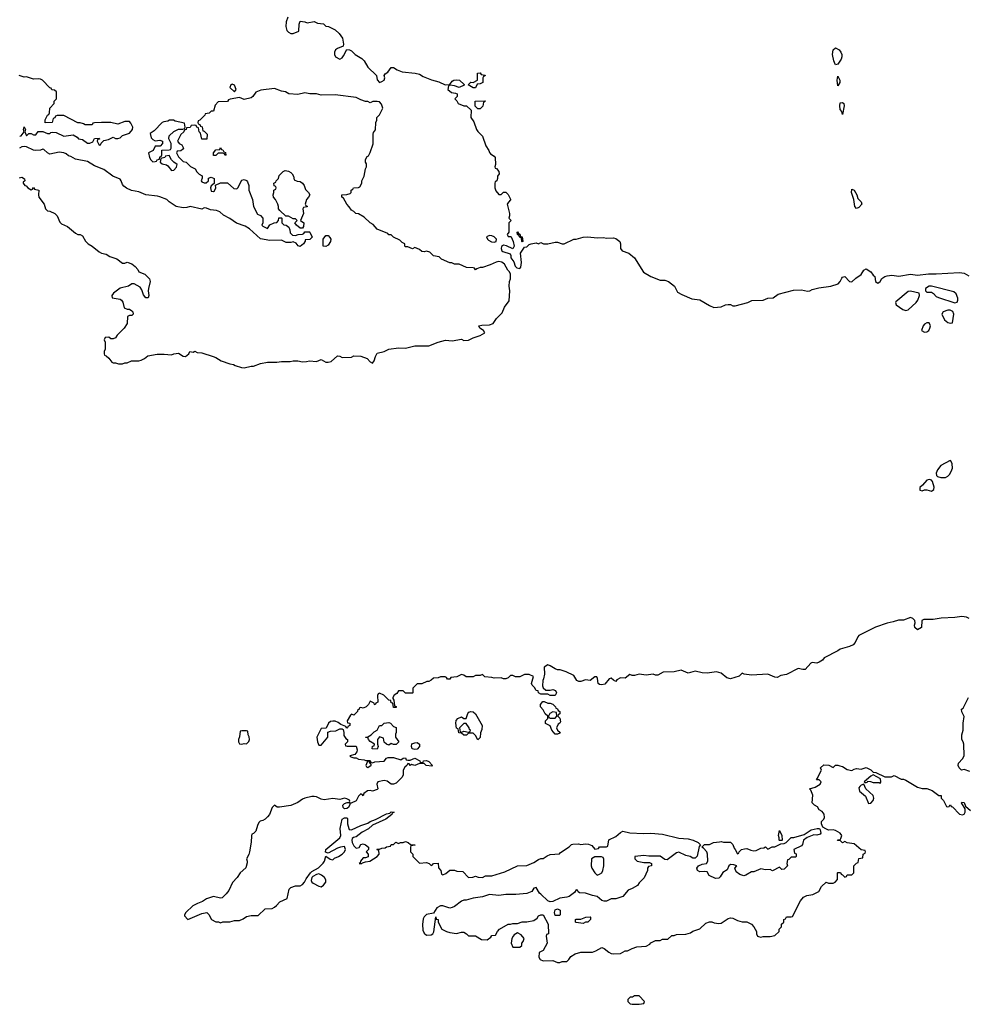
# Model space of a CAD drawing. Header units: inches. Extents: x 2106670 to 2322961, y 36024 to 224899.
# Tile 21 of 256: x 2150991 to 2159096, y 81086 to 89508. Entities that reach past the tile are written whole.
import ezdxf

# ---------------------------------------------------------------- set-up
doc = ezdxf.new("R2010")
doc.units = ezdxf.units.IN
doc.header["$MEASUREMENT"] = 0
doc.layers.add('C1058', color=7, linetype='Continuous')

msp = doc.modelspace()

# ---------------------------------------------------------------- linework, layer by layer
at = {"layer": 'C1058', "color": 5, "elevation": 60}
for points in [[(2153284.7, 89530), (2153271, 89490), (2153266.8, 89450), (2153276.8, 89416.8), (2153290, 89401), (2153310, 89391), (2153330, 89391), (2153378, 89410), (2153382, 89470), (2153390, 89494), (2153431.1, 89491.1), (2153450, 89482), (2153510, 89492), (2153539.6, 89479.6), (2153590, 89472), (2153610, 89452), (2153634, 89450), (2153690, 89422), (2153724.7, 89390), (2153751.3, 89350), (2153762, 89298), (2153758, 89282), (2153710, 89262), (2153691.1, 89248.9), (2153684.7, 89230), (2153684.7, 89210), (2153692, 89190), (2153730, 89171.3), (2153750, 89182), (2153762, 89198), (2153790, 89254), (2153811.6, 89251.6), (2153830, 89242), (2153862, 89210), (2153917.3, 89177.3), (2153937.3, 89157.3), (2153970, 89102), (2154042, 89030), (2154050, 88994), (2154070, 88972), (2154090, 88978), (2154108, 88990), (2154115.3, 89010), (2154108.4, 89031.6), (2154116.4, 89043.6), (2154140.2, 89059.8), (2154170, 89098), (2154190, 89098), (2154219.1, 89079.1), (2154262, 89062), (2154374, 89050), (2154410, 89040.7), (2154442, 89022), (2154514.4, 88994.4), (2154576.8, 88976.8), (2154630, 88951.3), (2154670, 88954), (2154690, 88982), (2154706, 88990), (2154730, 88994), (2154754, 88990), (2154792.7, 88952.7), (2154792.7, 88947.3), (2154750, 88928), (2154710, 88942), (2154672.7, 88947.3), (2154658, 88942), (2154652, 88910), (2154686, 88886), (2154719.6, 88879.6), (2154732.7, 88872.7), (2154732, 88850), (2154714, 88830), (2154730, 88814), (2154742, 88790), (2154790, 88771.3), (2154814, 88770), (2154852.7, 88732.7), (2154851.3, 88670), (2154874.4, 88634.4), (2154898, 88570), (2154910, 88552), (2154950.9, 88510.9), (2154978, 88430), (2155004.7, 88390), (2155011.1, 88371.1), (2155019.6, 88359.6), (2155050, 88342), (2155058, 88330), (2155062, 88270), (2155054, 88250), (2155058, 88238), (2155070, 88234), (2155090.9, 88210.9), (2155091.3, 88190), (2155078, 88170), (2155078, 88150), (2155071.3, 88128.7), (2155058, 88122), (2155054, 88110), (2155054, 88070), (2155063.6, 88043.6), (2155090, 88014), (2155110, 88014), (2155130, 88034), (2155150, 88034), (2155170, 88012), (2155190, 87974), (2155190, 87966), (2155171.6, 87948.4), (2155162, 87930), (2155182, 87850), (2155182, 87830), (2155174, 87810), (2155194, 87790), (2155174, 87770), (2155174, 87690), (2155162, 87670), (2155170, 87654), (2155190, 87654), (2155194, 87650), (2155211.1, 87611.1), (2155222, 87570), (2155210, 87548), (2155154, 87574), (2155130, 87579), (2155111.1, 87568.9), (2155110.8, 87550), (2155116, 87530), (2155123.8, 87523.8), (2155186, 87506), (2155191.3, 87491.3), (2155191, 87470), (2155216.4, 87436.4), (2155230, 87401), (2155244.7, 87384.7), (2155270, 87378.8), (2155278, 87390), (2155282.9, 87430), (2155275.3, 87510), (2155280.2, 87519.8), (2155310, 87562), (2155330, 87564.7), (2155350, 87584.7), (2155366, 87590), (2155410, 87598), (2155430, 87592), (2155450, 87602), (2155471.6, 87591.6), (2155510, 87591), (2155570, 87606), (2155590, 87604.7), (2155630, 87591.3), (2155648.4, 87591.6), (2155730, 87632), (2155750, 87631.3), (2155810, 87646.8), (2155851.1, 87651.1), (2155930, 87641), (2155984.7, 87644.7), (2156010, 87638), (2156070, 87641), (2156090, 87636), (2156124.7, 87610), (2156131.3, 87590), (2156131.3, 87550), (2156144.7, 87530), (2156202, 87510), (2156250, 87471.3), (2156327.7, 87347.7), (2156390.5, 87310.5), (2156470, 87281), (2156510, 87278.8), (2156542, 87270), (2156591, 87230), (2156618, 87178), (2156656, 87156), (2156740.4, 87120.4), (2156810, 87111.3), (2156890, 87062), (2156927.5, 87047.5), (2156990, 87050.6), (2157028.7, 87070), (2157050, 87073), (2157070.5, 87070.5), (2157090, 87061), (2157110, 87061), (2157218, 87090), (2157254.5, 87105.5), (2157350, 87108.5), (2157390, 87126), (2157435.3, 87130), (2157479.1, 87160.9), (2157610, 87194.8), (2157678.5, 87198.5), (2157730, 87185.5), (2157750, 87188), (2157770, 87199.1), (2157826.2, 87213.8), (2157930, 87228.7), (2157993.2, 87250), (2158009.2, 87270), (2158022.7, 87297.3), (2158030, 87304.7), (2158048.9, 87311.1), (2158087.5, 87267.5), (2158110, 87266.8), (2158143.6, 87296.4), (2158190, 87327.3), (2158210, 87364.7), (2158230, 87376), (2158270.5, 87350.5), (2158290, 87322.8), (2158306, 87310), (2158310.8, 87270), (2158330, 87254), (2158350, 87267.3), (2158366.5, 87293.5), (2158389.7, 87310.3), (2158410, 87318.4), (2158450, 87323.7), (2158510, 87314.9), (2158610, 87332.2), (2158670, 87323.8), (2158765.9, 87334.1), (2158830, 87332.9), (2159030, 87344.6), (2159070, 87339.5), (2159110, 87316.3)], [(2150991.3, 88511.3), (2151005.2, 88514.8), (2151028.7, 88550), (2151024, 88570), (2151030, 88591.3), (2151042, 88570), (2151034, 88550), (2151050, 88514), (2151070, 88534), (2151090, 88534), (2151110, 88522), (2151130, 88522), (2151150, 88552), (2151190, 88552), (2151230, 88534), (2151250, 88534), (2151258, 88542), (2151270, 88544.7), (2151303.6, 88543.6), (2151370, 88511), (2151450, 88522), (2151483.6, 88503.6), (2151494, 88490), (2151530, 88482), (2151570, 88451), (2151590, 88451), (2151616, 88464), (2151630, 88491.3), (2151670, 88494), (2151672.7, 88487.3), (2151658, 88482), (2151654, 88470), (2151670, 88434), (2151682, 88438), (2151687.3, 88452.7), (2151710, 88474), (2151750, 88482), (2151790, 88502), (2151810, 88491.3), (2151830, 88491.3), (2151850, 88498), (2151870, 88518), (2151930, 88538), (2151957.2, 88570), (2151959, 88590), (2151943.1, 88623.1), (2151930, 88638), (2151890, 88638), (2151830, 88615.3), (2151770, 88628), (2151690, 88628), (2151630, 88626), (2151618, 88622), (2151610, 88608), (2151550, 88608), (2151538, 88618), (2151510, 88626), (2151490, 88626), (2151370, 88688), (2151312.7, 88687.3), (2151298, 88682), (2151292, 88668), (2151278, 88662), (2151270, 88628), (2151210, 88626), (2151208.4, 88651.6), (2151228.4, 88691.6), (2151242, 88698), (2151246, 88710), (2151248.4, 88751.6), (2151286, 88790), (2151286, 88810), (2151306, 88830), (2151306, 88890), (2151290, 88906), (2151267.3, 88907.3), (2151262, 88922), (2151250, 88926), (2151186, 88990), (2151170, 88998), (2151150, 89002), (2151110, 88998), (2151050, 89018), (2151030, 89015.3), (2150986, 89030)], [(2150990, 88154), (2151010, 88162), (2151032, 88148), (2151034, 88130), (2151022, 88118), (2151022, 88110), (2151034, 88090), (2151046, 88086), (2151062, 88070), (2151090, 88054), (2151102, 88058), (2151110, 88074), (2151118, 88058), (2151154, 88050), (2151151.3, 88010), (2151156, 87990), (2151201, 87930), (2151211.1, 87891.1), (2151230, 87872), (2151250, 87871), (2151291.3, 87850), (2151311, 87830), (2151336, 87776), (2151350, 87762), (2151399.8, 87739.8), (2151470, 87682), (2151490, 87672), (2151510, 87671.3), (2151530, 87658), (2151554.4, 87614.4), (2151578, 87590), (2151610.5, 87570.5), (2151670, 87522.8), (2151690, 87511), (2151730, 87502.8), (2151763.4, 87483.4), (2151822.5, 87462.5), (2151870, 87426), (2151890, 87426), (2151910, 87434.8), (2151950, 87421), (2151978, 87398), (2152002, 87370), (2152011.3, 87351.3), (2152062, 87330), (2152102.8, 87290), (2152107.3, 87270), (2152092.4, 87210), (2152090.4, 87190), (2152097.3, 87150), (2152090, 87128), (2152070, 87128), (2152050, 87155.3), (2152035.9, 87195.9), (2152021.2, 87221.2), (2151970, 87248), (2151950, 87248), (2151922, 87230), (2151850, 87212.3), (2151794, 87170), (2151778.8, 87150), (2151782, 87130), (2151850, 87116.3), (2151861, 87110), (2151873, 87093), (2151884, 87044), (2151910, 87031.3), (2151930, 87031), (2151950, 87018), (2151958, 87010), (2151962, 86990), (2151950, 86978), (2151930, 86978), (2151914, 86970), (2151911.3, 86910), (2151884.7, 86870), (2151824.7, 86810), (2151810, 86786), (2151790, 86778), (2151770, 86778), (2151752.7, 86792.7), (2151722, 86790), (2151714, 86770), (2151722, 86750), (2151722, 86690), (2151714, 86670), (2151714, 86650), (2151718, 86638), (2151730, 86634), (2151752.7, 86612.7), (2151779.6, 86579.6), (2151790, 86572), (2151810, 86572), (2151836.4, 86563.6), (2151870, 86564.7), (2151890, 86572), (2151910, 86572), (2151948.9, 86591.1), (2152010, 86591.3), (2152030, 86596), (2152058, 86610), (2152086.3, 86633.7), (2152167.9, 86647.9), (2152227.5, 86647.5), (2152290, 86641), (2152310, 86650.8), (2152350, 86654.8), (2152390, 86631.3), (2152410, 86626), (2152438, 86650), (2152446, 86670), (2152475.3, 86664.7), (2152490, 86671.3), (2152510, 86662), (2152550, 86658), (2152646.4, 86626.4), (2152670, 86618), (2152714, 86590), (2152790, 86564.7), (2152819.6, 86559.6), (2152834, 86550), (2152887.3, 86532.7), (2152910, 86531.3), (2152970, 86544.7), (2152990, 86544.7), (2153050, 86566), (2153110, 86578), (2153190, 86578), (2153230, 86584.7), (2153305.4, 86585.4), (2153331.1, 86591.1), (2153370, 86591.3), (2153410, 86582), (2153443.6, 86583.6), (2153470, 86591.3), (2153530, 86584.7), (2153570, 86602), (2153610, 86578), (2153630, 86578), (2153655.5, 86584.5), (2153710, 86632), (2153730, 86631.3), (2153750, 86618), (2153830, 86622), (2153850, 86632), (2153910, 86631.3), (2153962, 86610), (2153990, 86581), (2154010, 86571.3), (2154024, 86590), (2154034.2, 86625.8), (2154050, 86656), (2154110, 86671), (2154150, 86690.8), (2154230, 86700.7), (2154290, 86697.3), (2154370, 86718), (2154490, 86718.8), (2154569.4, 86750.6), (2154634.6, 86765.4), (2154690, 86761), (2154770, 86776), (2154790, 86764.7), (2154830, 86766), (2154870, 86786), (2154930, 86806), (2154968.7, 86830), (2154958, 86850), (2154928, 86870), (2154918, 86890), (2154944.1, 86895.9), (2155010, 86897.3), (2155042, 86910), (2155070, 86952), (2155118, 87002), (2155139, 87050), (2155176.5, 87103.5), (2155184, 87190), (2155179, 87230), (2155182, 87270), (2155188.4, 87291.6), (2155188.7, 87330), (2155182, 87350), (2155166, 87366), (2155137, 87417), (2155114.8, 87434.8), (2155090, 87439), (2155065.4, 87434.6), (2155014, 87410), (2154950, 87388.7), (2154930, 87388), (2154902, 87378), (2154890, 87368.7), (2154882, 87382), (2154870, 87386), (2154812.7, 87387.3), (2154750, 87418), (2154710, 87418), (2154687.3, 87427.3), (2154670, 87428), (2154600.2, 87460.2), (2154579, 87479), (2154530, 87489), (2154499, 87519), (2154470, 87528.7), (2154450, 87522), (2154430, 87524), (2154410, 87542), (2154370, 87558), (2154350, 87548), (2154310, 87566), (2154290, 87566), (2154286, 87570), (2154286, 87590), (2154263.1, 87603.1), (2154243.1, 87623.1), (2154190, 87648.7), (2154170, 87668), (2154150, 87668.7), (2154140.4, 87680.4), (2154050, 87715.3), (2154016, 87756), (2153989.2, 87769.2), (2153938.6, 87818.6), (2153890, 87848), (2153866, 87850), (2153848.4, 87868.4), (2153830, 87878), (2153810, 87908), (2153789.1, 87929.1), (2153760.4, 87980.4), (2153746, 87990), (2153746, 88010), (2153790, 88014), (2153818, 88022), (2153826, 88030), (2153826, 88050), (2153842, 88058), (2153846, 88070), (2153890, 88072), (2153900.4, 88079.6), (2153918, 88110), (2153918, 88130), (2153938, 88170), (2153948.9, 88231.1), (2153958, 88250), (2153956.4, 88276.4), (2153948, 88290), (2153948.4, 88311.6), (2153963.1, 88336.9), (2153975.3, 88344.7), (2153988.9, 88371.1), (2154013.6, 88446.4), (2154015.3, 88530), (2154018, 88542), (2154034.6, 88565.4), (2154038, 88630), (2154046, 88650), (2154046, 88670), (2154070, 88694), (2154097.2, 88750), (2154086.6, 88786.6), (2154070, 88804), (2154050, 88809), (2154012.7, 88807.3), (2153990, 88798), (2153970, 88808), (2153950, 88808.7), (2153910, 88822), (2153870, 88841.2), (2153690, 88866), (2153570, 88861.2), (2153530, 88873.2), (2153473.6, 88873.6), (2153430, 88881.2), (2153369.3, 88869.3), (2153294.6, 88874.6), (2153266, 88890), (2153230, 88895.3), (2153170, 88919.3), (2153053.4, 88906.6), (2153010.8, 88889.2), (2152984.7, 88850), (2152970, 88839), (2152910, 88826), (2152870, 88842), (2152792.7, 88827.3), (2152778, 88822), (2152770, 88808), (2152690, 88806), (2152663.6, 88776.4), (2152650, 88726), (2152630, 88726), (2152611.6, 88708.4), (2152578, 88702), (2152574, 88690), (2152532.7, 88647.3), (2152518, 88642), (2152514, 88630), (2152518, 88618), (2152532.7, 88612.7), (2152538, 88598), (2152552.7, 88592.7), (2152558, 88558), (2152570, 88554), (2152594, 88530), (2152592.7, 88487.3), (2152550, 88486), (2152538, 88538), (2152526, 88550), (2152522, 88582), (2152507.3, 88587.3), (2152502, 88602), (2152490, 88606), (2152458, 88602), (2152450, 88586), (2152418, 88582), (2152414, 88570), (2152398, 88562), (2152394, 88550), (2152370, 88526), (2152342, 88470), (2152354, 88450), (2152378, 88438), (2152391.3, 88410), (2152383.6, 88396.4), (2152370, 88386), (2152338, 88382), (2152334, 88370), (2152350, 88334), (2152390, 88294), (2152414, 88290), (2152451.6, 88251.6), (2152491.1, 88231.1), (2152505.4, 88205.4), (2152525.4, 88185.4), (2152552.7, 88172.7), (2152552.7, 88152.7), (2152544.7, 88130), (2152550, 88122), (2152570, 88112), (2152587.3, 88112.7), (2152606, 88130), (2152607.3, 88152.7), (2152630, 88162), (2152654, 88150), (2152654, 88106), (2152630, 88086), (2152622, 88070), (2152630, 88042), (2152650, 88038), (2152656.5, 88043.5), (2152668, 88070), (2152666, 88094), (2152708.4, 88111.6), (2152770, 88112), (2152823.6, 88063.6), (2152850, 88062), (2152858, 88070), (2152890, 88134), (2152910, 88142), (2152930, 88132), (2152939.8, 88119.8), (2152951.3, 88090), (2152951.3, 88050), (2152982, 87970), (2152992, 87910), (2153025.4, 87845.4), (2153050, 87834), (2153071.6, 87811.6), (2153072, 87770), (2153062, 87750), (2153070, 87742), (2153110, 87722), (2153130, 87752), (2153168.4, 87771.6), (2153190, 87774), (2153206, 87790), (2153207.3, 87812.7), (2153230, 87814), (2153234, 87810), (2153234, 87770), (2153250, 87754), (2153271.6, 87751.6), (2153292.7, 87732.7), (2153302, 87710), (2153303.6, 87683.6), (2153323.6, 87663.6), (2153350, 87662), (2153372, 87672), (2153410, 87674), (2153422, 87678), (2153430, 87694), (2153470, 87694), (2153474, 87690), (2153492.7, 87647.3), (2153471.6, 87628.4), (2153434, 87626), (2153434, 87614), (2153418, 87590), (2153390, 87569.2), (2153374.6, 87574.6), (2153355.3, 87595.3), (2153330, 87608), (2153310, 87602), (2153270, 87602), (2153230, 87622), (2153130, 87619), (2153050, 87634), (2152958, 87718), (2152921.2, 87741.2), (2152846.8, 87766.8), (2152788.9, 87808.9), (2152734.6, 87834.6), (2152704, 87864), (2152675.5, 87875.5), (2152622.7, 87882.7), (2152590, 87895.3), (2152570, 87898), (2152550, 87886), (2152450, 87908.7), (2152419.8, 87900.2), (2152390, 87899), (2152330.9, 87909.1), (2152269.4, 87949.4), (2152249.3, 87969.3), (2152190, 87992), (2152170, 87998), (2152070, 88009.4), (2152010, 88036.2), (2151948.2, 88048.2), (2151906.2, 88066.2), (2151882.7, 88082.7), (2151870, 88099), (2151859.5, 88130), (2151850, 88142.7), (2151789, 88170), (2151710, 88226), (2151630, 88258), (2151570, 88294), (2151470, 88314), (2151430, 88339), (2151410, 88344), (2151390, 88362), (2151369, 88369), (2151330, 88375.3), (2151250, 88357.2), (2151229.6, 88369.6), (2151198.6, 88398.6), (2151190, 88401.2), (2151170, 88392.7), (2151130, 88389.4), (2151110, 88392.7), (2151050, 88419.3), (2151030, 88422.7), (2151010, 88421.2), (2150990, 88409.2)], [(2159113.7, 84386.3), (2159090, 84398), (2159050, 84402.4), (2158990, 84393.3), (2158874, 84390), (2158803.8, 84376.2), (2158723.4, 84376.6), (2158707.3, 84370), (2158704, 84310), (2158670, 84289.6), (2158647, 84310), (2158646, 84330), (2158651.8, 84350), (2158648, 84370), (2158630, 84386.6), (2158610, 84393.3), (2158550, 84372.7), (2158507.1, 84372.9), (2158463.5, 84356.5), (2158410, 84346), (2158310, 84311.8), (2158170, 84239.3), (2158158.8, 84230), (2158138.5, 84181.5), (2158118.8, 84161.2), (2158090, 84145.2), (2158010, 84124), (2157990, 84109), (2157872, 84050), (2157858, 84030), (2157830, 84013.2), (2157810, 84005.2), (2157770, 84009.2), (2157756.8, 84003.2), (2157710, 83949.2), (2157690, 83949), (2157650, 83959), (2157550, 83906), (2157502.8, 83897.2), (2157470, 83881.2), (2157450, 83884), (2157390, 83908.7), (2157250, 83900.9), (2157189.1, 83909.1), (2157170, 83918), (2157146, 83894), (2157070, 83869), (2157038.9, 83878.9), (2156990, 83919), (2156950, 83929), (2156870, 83919.3), (2156830, 83922.7), (2156770, 83936), (2156710, 83919), (2156650, 83942.7), (2156590, 83929.2), (2156493.7, 83926.3), (2156450, 83902), (2156430, 83902), (2156408.9, 83908.9), (2156350, 83902), (2156290, 83908.7), (2156250, 83898), (2156230, 83898), (2156210, 83906), (2156170, 83875.3), (2156130, 83878), (2156099.6, 83860.4), (2156090, 83848), (2156070, 83858), (2156050, 83875.3), (2156034, 83870), (2155995.5, 83824.5), (2155970, 83819.3), (2155950, 83821.2), (2155939, 83830), (2155933.6, 83873.6), (2155927.3, 83887.3), (2155910, 83888), (2155870, 83855.3), (2155830, 83862), (2155790, 83846), (2155772.7, 83847.3), (2155756.4, 83856.4), (2155730, 83898), (2155666, 83930), (2155612.7, 83947.3), (2155590, 83948), (2155570, 83955.3), (2155530, 83982), (2155510, 83989), (2155478, 83970), (2155478.8, 83910), (2155471.3, 83868.7), (2155464.7, 83855.3), (2155462, 83810), (2155470, 83794), (2155492.7, 83772.7), (2155530, 83772), (2155550, 83778), (2155574, 83770), (2155582, 83750), (2155570, 83726), (2155530, 83728), (2155510, 83738), (2155450, 83738), (2155428, 83750), (2155426, 83766), (2155408.9, 83768.9), (2155394.6, 83794.6), (2155374.6, 83814.6), (2155368.9, 83828.9), (2155386, 83890), (2155350, 83908), (2155310, 83908), (2155270, 83888), (2155231.6, 83888.4), (2155210, 83898), (2155190, 83898), (2155170, 83878), (2155150, 83868.7), (2155130, 83868.7), (2155110, 83878), (2155050, 83875.3), (2155030, 83882), (2154970, 83888), (2154950, 83906), (2154930, 83898), (2154890, 83898), (2154870, 83886), (2154830, 83886), (2154810, 83888), (2154790, 83902), (2154770, 83908), (2154731.6, 83888.4), (2154678, 83882), (2154670, 83866), (2154650, 83866), (2154642, 83882), (2154630, 83886), (2154590, 83886), (2154570, 83878), (2154530, 83875.3), (2154510, 83858), (2154490, 83848), (2154472.7, 83847.3), (2154430, 83828), (2154390, 83828), (2154354, 83790), (2154354, 83750), (2154350, 83746), (2154290, 83746), (2154270, 83766), (2154230, 83766), (2154216.9, 83743.1), (2154194, 83730), (2154182, 83710), (2154182, 83702), (2154192.7, 83687.3), (2154198, 83638), (2154210, 83634), (2154210, 83626), (2154190, 83626), (2154182, 83662), (2154170, 83666), (2154166, 83686), (2154150, 83688), (2154106, 83730), (2154070, 83746), (2154058, 83742), (2154052.7, 83727.3), (2154054, 83670), (2154038, 83662), (2154032.7, 83647.3), (2154026, 83650), (2154022, 83662), (2153990, 83678), (2153974, 83650), (2153954, 83630), (2153930, 83618), (2153910, 83626), (2153898, 83622), (2153894, 83610), (2153882, 83598), (2153882, 83590), (2153850, 83558), (2153830, 83568), (2153819.6, 83560.4), (2153792, 83510), (2153794, 83494), (2153814, 83490), (2153814, 83470), (2153798, 83462), (2153794, 83450), (2153788.4, 83448.4), (2153782, 83462), (2153738, 83478), (2153716.5, 83496.5), (2153690, 83509), (2153670, 83509), (2153650, 83504), (2153631.3, 83490), (2153612.7, 83447.3), (2153570, 83446), (2153532, 83370), (2153538, 83330), (2153550, 83302), (2153570, 83302), (2153626, 83370), (2153627.3, 83412.7), (2153650, 83422), (2153694.6, 83425.4), (2153730, 83442), (2153750, 83442), (2153756.9, 83436.9), (2153764.7, 83410), (2153764.7, 83384.7), (2153779.6, 83359.6), (2153794, 83350), (2153794, 83330), (2153774, 83310), (2153778, 83298), (2153792.7, 83292.7), (2153870, 83294), (2153876.9, 83263.1), (2153875.3, 83244.7), (2153858, 83222), (2153814, 83210), (2153823.6, 83203.6), (2153850, 83194), (2153870, 83194), (2153890, 83182), (2153938, 83178), (2153952.7, 83172.7), (2153990, 83172), (2153994, 83154), (2154010, 83152), (2154030, 83161), (2154110, 83166), (2154130, 83192), (2154142, 83198), (2154190, 83198), (2154250, 83178), (2154270, 83192), (2154290, 83194), (2154298, 83178), (2154310, 83174), (2154330, 83174), (2154370, 83191), (2154414, 83170), (2154418, 83158), (2154430, 83154), (2154442, 83158), (2154446, 83170), (2154470, 83172), (2154490, 83162), (2154522, 83130), (2154516.9, 83123.1), (2154468.9, 83128.9), (2154450, 83146), (2154410, 83146), (2154370, 83129.2), (2154342, 83138), (2154330, 83128.7), (2154322, 83142), (2154310, 83146), (2154302, 83130), (2154284.7, 83115.3), (2154272, 83090), (2154272, 83050), (2154262, 83030), (2154210, 82978), (2154190, 82969), (2154170, 82969.2), (2154134, 82994), (2154110, 82999), (2154054, 82990), (2154044.7, 82970), (2154056, 82930), (2154050, 82924), (2154010, 82908.7), (2153990, 82914), (2153966.8, 82913.2), (2153934, 82890), (2153930, 82868), (2153922, 82882), (2153910, 82886), (2153890, 82866), (2153870, 82826), (2153826, 82806), (2153814, 82806), (2153814, 82794), (2153804.7, 82770), (2153790, 82761.2), (2153770, 82759), (2153759, 82770), (2153755.3, 82790), (2153770, 82804.7), (2153792, 82812), (2153808, 82812), (2153816.4, 82823.6), (2153812.7, 82832.7), (2153790, 82844), (2153770, 82849), (2153730, 82839), (2153670, 82845.2), (2153595.5, 82835.5), (2153570, 82839.3), (2153530, 82859.3), (2153510, 82863.7), (2153490, 82863.7), (2153430, 82849.3), (2153410, 82840.9), (2153370, 82812.7), (2153310, 82785.2), (2153212.5, 82772.5), (2153193.6, 82773.6), (2153170, 82788), (2153152, 82770), (2153126.8, 82710), (2153110.8, 82690), (2153090, 82669.2), (2153070, 82657.2), (2153047.3, 82652.7), (2153038, 82642), (2153024.5, 82615.5), (2153010, 82566), (2152990, 82546), (2152978, 82542), (2152972.7, 82527.3), (2152971.6, 82471.6), (2152956, 82390), (2152950, 82366), (2152932, 82330), (2152938, 82310), (2152936.9, 82296.9), (2152925.4, 82254.6), (2152878, 82210), (2152852, 82170), (2152811.1, 82128.9), (2152779.8, 82060.2), (2152758, 82030), (2152722.8, 81997.2), (2152710, 81993.2), (2152650, 82008.7), (2152590, 81988.7), (2152555.3, 81964.7), (2152511.1, 81948.9), (2152471.6, 81928.4), (2152412, 81870), (2152402, 81850), (2152402, 81842), (2152430, 81812), (2152550, 81862), (2152591.1, 81871.1), (2152610, 81854), (2152631.6, 81811.6), (2152670, 81792), (2152691.6, 81791.6), (2152710, 81782), (2152730, 81792), (2152790, 81792), (2152830, 81802), (2152870, 81802), (2152903.1, 81816.9), (2152930, 81836), (2152970, 81846.8), (2153030, 81844.7), (2153090, 81902.8), (2153150, 81906.8), (2153170, 81916), (2153188.7, 81930), (2153216.5, 81963.5), (2153278, 81990), (2153295.3, 82070), (2153310, 82084.7), (2153350, 82098), (2153390, 82098), (2153409, 82111), (2153428, 82130), (2153440.2, 82159.8), (2153479, 82210), (2153490, 82221), (2153546.3, 82253.7), (2153586.6, 82293.4), (2153597.2, 82310), (2153610, 82354), (2153647.1, 82327.1), (2153670, 82322), (2153684.7, 82335.3), (2153718, 82350), (2153750, 82371.3), (2153768.7, 82390), (2153779, 82410), (2153770, 82435.3), (2153734, 82430), (2153710, 82421.2), (2153630, 82378), (2153608, 82388), (2153610, 82411), (2153730, 82511.3), (2153738, 82530), (2153731.5, 82590), (2153749.6, 82670), (2153770, 82680.7), (2153790, 82681), (2153795.2, 82675.2), (2153796.3, 82630), (2153805.5, 82590), (2153810, 82581), (2153830, 82578), (2153910, 82616), (2153970, 82636), (2153989.4, 82650.6), (2154034, 82666), (2154130, 82716), (2154158, 82722), (2154170, 82731), (2154194, 82730), (2154178, 82722), (2154174, 82710), (2154122, 82670), (2154010, 82619), (2153973.7, 82586.3), (2153921.6, 82558.4), (2153870, 82519), (2153847.1, 82512.9), (2153836, 82504), (2153831, 82490), (2153834, 82470), (2153850, 82441), (2153870, 82422.8), (2153894, 82426), (2153910, 82452), (2153930, 82458), (2153950, 82451.3), (2153974, 82430), (2153974, 82410), (2153954, 82390), (2153971.6, 82371.6), (2153972, 82348), (2153950, 82338), (2153930, 82338), (2153906.8, 82310), (2153904.7, 82295.3), (2153894, 82290), (2153918, 82290), (2153924, 82296), (2153950, 82304), (2153986, 82310), (2154048, 82350), (2154066, 82370), (2154062, 82402), (2154050, 82406), (2154046, 82410), (2154050, 82414), (2154070, 82412), (2154090, 82422), (2154116.4, 82423.6), (2154130, 82434), (2154162, 82438), (2154167.3, 82452.7), (2154190, 82454), (2154208.4, 82471.6), (2154230, 82462), (2154249.1, 82470.9), (2154270, 82471.3), (2154290, 82478), (2154314, 82470), (2154332.7, 82452.7), (2154374, 82450), (2154370, 82446), (2154338, 82442), (2154334, 82430), (2154334, 82390), (2154354, 82370), (2154354, 82350), (2154410, 82292), (2154470, 82298), (2154494, 82290), (2154510, 82274), (2154522, 82278), (2154530, 82291.3), (2154570, 82294), (2154572.7, 82252.7), (2154594, 82230), (2154598, 82198), (2154610, 82194), (2154636.4, 82203.6), (2154670, 82234), (2154710, 82232), (2154730, 82224.7), (2154782, 82222), (2154830, 82172), (2154867.3, 82172.7), (2154890, 82182), (2154912.7, 82172.7), (2154950, 82172), (2154976.4, 82183.6), (2155030, 82186), (2155140.2, 82219.8), (2155250, 82271.3), (2155330, 82272), (2155390, 82298), (2155430, 82324.7), (2155450, 82332), (2155470, 82332), (2155503.7, 82356.3), (2155530, 82366.8), (2155607.3, 82372.7), (2155616.4, 82383.6), (2155690, 82432), (2155710, 82452), (2155723.1, 82456.9), (2155770, 82458), (2155790, 82452), (2155830, 82458), (2155856.9, 82456.9), (2155883.6, 82443.6), (2155910, 82414), (2155942, 82418), (2155950, 82434), (2156010, 82434), (2156022, 82438), (2156030, 82492), (2156090, 82522), (2156130, 82556), (2156150, 82566), (2156210, 82551.3), (2156327.7, 82547.7), (2156390, 82551), (2156490, 82542), (2156630, 82506.8), (2156710, 82502.8), (2156751.1, 82491.1), (2156794, 82470), (2156814, 82450), (2156803.6, 82436.4), (2156786.4, 82353.6), (2156770, 82335.3), (2156750, 82335.3), (2156726, 82350), (2156690, 82358), (2156630, 82388), (2156610, 82382), (2156530, 82322), (2156510, 82326), (2156470, 82354), (2156372.9, 82352.9), (2156330, 82359), (2156254, 82350), (2156254, 82330), (2156274, 82310), (2156330, 82298), (2156379.6, 82299.6), (2156394, 82290), (2156394, 82270), (2156370, 82266), (2156362, 82250), (2156362, 82230), (2156331.6, 82168.4), (2156290, 82126), (2156276.9, 82103.1), (2156230, 82075.3), (2156196.9, 82063.1), (2156150.9, 82009.1), (2156091.6, 81988.4), (2156050, 81988), (2156010, 81968), (2155990, 81968), (2155970, 81975.3), (2155930, 82008.7), (2155890, 82015.3), (2155830, 82035.3), (2155780.4, 82040.4), (2155767.3, 82047.3), (2155762, 82062), (2155750, 82066), (2155738, 82042), (2155690, 82008.7), (2155670, 82002), (2155610, 81995.3), (2155550, 81966), (2155530, 81962), (2155508, 81970), (2155450, 82028), (2155436.4, 82036.4), (2155410, 82086), (2155390, 82078), (2155371.3, 82050), (2155330, 82034.7), (2155235.5, 82024.5), (2155150, 82026.6), (2155090, 82017), (2155010, 82025.1), (2154950, 82005.6), (2154870, 81992.7), (2154810, 81977.2), (2154790, 81977.2), (2154770, 81969.2), (2154710, 81922.7), (2154690, 81912.7), (2154670, 81909.2), (2154610, 81929), (2154590, 81929), (2154558, 81910), (2154530, 81866), (2154470, 81853.2), (2154450, 81834), (2154443.4, 81816.6), (2154436.5, 81770), (2154440.2, 81720.2), (2154450, 81693.4), (2154470, 81677), (2154510, 81680.5), (2154525.2, 81690), (2154534.8, 81705.2), (2154550, 81834), (2154554, 81814), (2154570.9, 81810.9), (2154572, 81790), (2154602, 81730), (2154642, 81710), (2154670, 81700.7), (2154728.7, 81691.3), (2154770, 81702), (2154790, 81702), (2154812, 81690), (2154830, 81672), (2154890, 81671.3), (2154941, 81641), (2154990, 81638), (2155020.4, 81659.6), (2155030, 81674), (2155062, 81678), (2155078, 81710), (2155095.3, 81730), (2155170, 81770.8), (2155188.9, 81771.1), (2155210, 81778), (2155250, 81778), (2155290, 81790.8), (2155329.1, 81790.9), (2155390, 81802), (2155417.2, 81822.8), (2155430, 81842), (2155450, 81851.3), (2155470, 81851), (2155511.6, 81771.6), (2155514, 81690), (2155498, 81682), (2155494, 81670), (2155502, 81610), (2155470, 81546), (2155434, 81530), (2155432, 81490), (2155442, 81470), (2155470, 81458), (2155550, 81462), (2155590, 81444.7), (2155610, 81444.7), (2155630, 81452), (2155670, 81452), (2155688, 81470), (2155704, 81496), (2155742, 81518), (2155790.8, 81530.8), (2155890, 81531.3), (2155918, 81542), (2155970, 81572), (2155990, 81564.7), (2156030, 81531.3), (2156050, 81522), (2156070, 81518), (2156130, 81522), (2156170, 81542), (2156190, 81542), (2156230, 81564.7), (2156270, 81578), (2156350, 81582), (2156380.4, 81599.6), (2156390, 81612), (2156430, 81631.3), (2156468.4, 81631.6), (2156490, 81642), (2156536.4, 81643.6), (2156570, 81674), (2156590, 81674), (2156610, 81682), (2156690, 81684.7), (2156730, 81698), (2156750, 81711.3), (2156810, 81732), (2156860.2, 81779.8), (2156890, 81791.3), (2156910.9, 81790.9), (2156930, 81782), (2156970, 81776), (2156990, 81781), (2157050, 81821), (2157070, 81824.7), (2157090, 81822), (2157130, 81802), (2157170, 81791.3), (2157211.1, 81791.1), (2157250, 81772), (2157271.3, 81750), (2157292, 81710), (2157292, 81690), (2157302, 81670), (2157310, 81664.7), (2157330, 81661), (2157350, 81666), (2157410, 81666), (2157450, 81674), (2157486, 81710), (2157486, 81730), (2157506, 81750), (2157507.3, 81772.7), (2157526, 81790), (2157527.3, 81812.7), (2157542, 81818), (2157550, 81834), (2157590, 81834), (2157602, 81838), (2157668.4, 81971.6), (2157696.4, 82003.6), (2157723.1, 82016.9), (2157774.6, 82025.4), (2157826, 82050), (2157850, 82094), (2157888.4, 82131.6), (2157910, 82122), (2157950, 82122), (2157966, 82130), (2157987.3, 82152.7), (2157986, 82210), (2157990, 82214), (2158012.7, 82212.7), (2158018, 82198), (2158030, 82194), (2158050, 82174), (2158062, 82178), (2158070, 82194), (2158110, 82194), (2158126, 82210), (2158126, 82270), (2158147.3, 82292.7), (2158162, 82298), (2158167.3, 82332.7), (2158202, 82338), (2158206, 82370), (2158222, 82378), (2158226, 82390), (2158222, 82402), (2158187.3, 82407.3), (2158130, 82458), (2158070, 82466), (2158050, 82478), (2158030, 82466), (2158010, 82486), (2157987.3, 82487.3), (2157990, 82494), (2158010, 82494), (2158015.3, 82504.7), (2158022, 82530), (2158008.7, 82550), (2157970, 82573.2), (2157950, 82577.2), (2157910, 82576), (2157885.6, 82585.6), (2157862, 82602), (2157848, 82630), (2157848, 82650), (2157869.5, 82670.5), (2157875.6, 82684.4), (2157872, 82712), (2157856.2, 82736.2), (2157829.3, 82749.3), (2157814.6, 82774.6), (2157790, 82788), (2157769.1, 82809.1), (2157774.6, 82874.6), (2157758, 82918), (2157746, 82930), (2157796.4, 82943.6), (2157838, 82970), (2157846, 82990), (2157830, 83006), (2157810, 83006), (2157806, 83010), (2157818, 83022), (2157818, 83030), (2157848, 83090), (2157842, 83110), (2157870, 83134.8), (2157910.7, 83130.7), (2157950, 83112), (2157970, 83132), (2157990, 83132), (2158004.7, 83124.7), (2158030, 83121), (2158070, 83094.8), (2158110, 83086), (2158130, 83098), (2158150, 83102), (2158190, 83098), (2158231.3, 83111.3), (2158270, 83092), (2158290, 83072), (2158314, 83070), (2158390, 83032), (2158448.4, 83031.6), (2158470, 83042), (2158530, 83012), (2158550, 83011.3), (2158570, 83002), (2158670, 82942), (2158710, 82932), (2158750, 82932), (2158795.3, 82915.3), (2158852.7, 82872.7), (2158871.6, 82871.6), (2158874, 82850), (2158894, 82830), (2158918, 82778), (2158930, 82774), (2158942, 82778), (2158946, 82790), (2158951.6, 82791.6), (2158958, 82778), (2158970, 82774), (2159030, 82711.3), (2159054.6, 82705.4), (2159070, 82712), (2159079, 82730), (2159078, 82758), (2159048, 82810), (2159050, 82814), (2159070, 82812), (2159082, 82782), (2159124, 82744)], [(2159117.2, 83077.2), (2159070, 83094), (2159046, 83090), (2159026, 83110), (2159018, 83130), (2159022, 83150), (2159055.5, 83184.5), (2159068.7, 83210), (2159068, 83310), (2159062, 83330), (2159048.7, 83350), (2159048.7, 83390), (2159062, 83430), (2159062, 83490), (2159068.4, 83548.4), (2159048.4, 83588.4), (2159046, 83610), (2159062, 83618), (2159108, 83710)]]:
    msp.add_lwpolyline(points, dxfattribs=at)
for points in [[(2157970, 89122.7), (2157967.3, 89127.3), (2157955.1, 89155), (2157943.1, 89210), (2157949.8, 89250.2), (2157970, 89267), (2157999.3, 89250), (2158014.4, 89230), (2158022.4, 89210), (2158024.4, 89190), (2158018.4, 89170), (2157990, 89126.6)], [(2154870, 88926), (2154826, 88950), (2154850, 88974), (2154870, 88972), (2154906, 88990), (2154906, 89050), (2154930, 89054), (2154938, 89038), (2154972.7, 89032.7), (2154970, 89026), (2154958, 89022), (2154954, 89010), (2154954, 88970), (2154930, 88958), (2154904.7, 88955.3), (2154890, 88926)], [(2157990, 88942), (2157982.6, 88990), (2157990, 89026), (2158007.3, 88990), (2158006.8, 88970)], [(2152810, 88955.1), (2152798, 88950), (2152787.5, 88927.5), (2152830, 88892), (2152842, 88910), (2152830, 88948.7)], [(2154910, 88746), (2154887.3, 88767.3), (2154886, 88810), (2154972.7, 88812.7), (2154970, 88806), (2154958, 88802), (2154951.6, 88768.4), (2154930, 88746)], [(2158030, 88698), (2158022, 88722), (2158010, 88739), (2158005.8, 88770), (2158010, 88798), (2158030, 88800.3), (2158041.3, 88790), (2158044.2, 88770)], [(2152307.3, 88647.3), (2152272.7, 88647.3), (2152259.6, 88640.4), (2152225.4, 88634.6), (2152210, 88628), (2152142, 88558), (2152106.4, 88533.6), (2152116.9, 88496.9), (2152130, 88482), (2152150, 88472), (2152190, 88478), (2152214, 88470), (2152214, 88450), (2152192.7, 88427.3), (2152150, 88426), (2152132, 88390), (2152094, 88370), (2152102, 88330), (2152112, 88310), (2152130, 88292), (2152150, 88294), (2152162, 88298), (2152166, 88310), (2152186, 88314), (2152190, 88334), (2152202, 88338), (2152207.3, 88352.7), (2152207.3, 88392.7), (2152270, 88394), (2152282, 88398), (2152286, 88410), (2152286, 88450), (2152268, 88488), (2152270, 88514), (2152310, 88552), (2152350, 88572), (2152387.3, 88572.7), (2152402, 88578), (2152406, 88590), (2152402, 88622), (2152320.4, 88640.4)], [(2152750, 88346), (2152742, 88362), (2152730, 88366), (2152690, 88366), (2152670, 88346), (2152650, 88346), (2152648, 88370), (2152670, 88394), (2152702, 88398), (2152710, 88414), (2152718, 88398), (2152730, 88394), (2152738, 88378), (2152751.6, 88371.6), (2152754, 88350)], [(2152270, 88346), (2152238, 88342), (2152231.6, 88328.4), (2152198, 88322), (2152194, 88290), (2152210, 88274), (2152246.8, 88266.8), (2152258.8, 88258.8), (2152290, 88218), (2152310, 88221), (2152333.6, 88246.4), (2152338, 88270), (2152309, 88289), (2152288.9, 88308.9)], [(2153390, 87726), (2153358, 87750), (2153346, 87770), (2153366, 87790), (2153350, 87806), (2153330, 87806), (2153290, 87828), (2153268, 87828), (2153216.4, 87876.4), (2153206, 87890), (2153206, 87910), (2153198, 87930), (2153178, 87970), (2153162, 87990), (2153158, 88010), (2153166, 88030), (2153166, 88050), (2153182, 88058), (2153186, 88070), (2153182, 88082), (2153167.3, 88087.3), (2153166, 88110), (2153182, 88118), (2153186, 88130), (2153206, 88150), (2153210, 88174), (2153246, 88210), (2153263.1, 88216.9), (2153290, 88212), (2153310, 88202), (2153322, 88190), (2153332, 88170), (2153338, 88138), (2153365.4, 88125.4), (2153390, 88124.7), (2153410.7, 88110.7), (2153424.7, 88090), (2153436.9, 88056.9), (2153462, 88030), (2153472, 88010), (2153462, 87990), (2153444.7, 87970), (2153434, 87930), (2153438, 87918), (2153450, 87914), (2153451.6, 87908.4), (2153418, 87902), (2153414, 87890), (2153418, 87850), (2153394, 87790), (2153422, 87770), (2153419.6, 87740.4), (2153410, 87726)], [(2158150, 87891.8), (2158135.1, 87910), (2158127.1, 87970), (2158107.3, 88030), (2158110, 88058.8), (2158130, 88050.4), (2158150.2, 88010), (2158159.3, 87979.3), (2158188.2, 87950), (2158193, 87930), (2158170, 87901.3)], [(2155290, 87608), (2155286, 87610), (2155282, 87642), (2155270, 87646), (2155262, 87662), (2155248, 87670), (2155246, 87690), (2155250, 87694), (2155258, 87678), (2155270, 87674), (2155274, 87654), (2155290, 87652), (2155294, 87610)], [(2153610, 87568), (2153586, 87570), (2153586, 87630), (2153610, 87662), (2153630, 87662), (2153645.4, 87645.4), (2153651.3, 87630), (2153651, 87610), (2153630, 87578)], [(2155010, 87661.2), (2154984.7, 87650), (2154991.3, 87630), (2155001.4, 87621.4), (2155027.5, 87607.5), (2155050, 87606), (2155068, 87612), (2155068.7, 87630), (2155048.7, 87650), (2155030, 87659.3)], [(2158610, 87185.2), (2158590, 87182.7), (2158484.5, 87095.5), (2158481, 87090), (2158486.8, 87070), (2158544, 87030), (2158570, 87019.3), (2158590, 87024.9), (2158659, 87090), (2158674, 87110), (2158688.7, 87150), (2158686, 87170)], [(2158790, 87228.7), (2158770, 87228.7), (2158738, 87210), (2158738, 87190), (2158750, 87178), (2158790, 87178), (2158807.3, 87167.3), (2158830, 87141), (2158850, 87131), (2158990, 87086.8), (2159010, 87092), (2159016, 87110), (2159015.1, 87124.9), (2159002.5, 87162.5), (2158981.5, 87181.5)], [(2158930, 87024.5), (2158890.4, 87009.6), (2158877.3, 86990), (2158901.1, 86941.1), (2158930, 86918), (2158950, 86911.3), (2158970, 86914), (2158980.9, 86990), (2158971.7, 87011.7), (2158950, 87022)], [(2158750, 86915.3), (2158730, 86904), (2158718.8, 86890), (2158704.7, 86850), (2158730, 86836), (2158750, 86838.8), (2158768.7, 86850), (2158777.2, 86870), (2158782, 86890), (2158770, 86914)], [(2158950, 85738), (2158870, 85695.3), (2158842, 85658), (2158831.3, 85630), (2158832, 85610), (2158841, 85601), (2158870, 85591.3), (2158910, 85591.3), (2158930, 85604.7), (2158943.1, 85616.9), (2158958, 85642), (2158968.4, 85671.6), (2158968, 85710), (2158955.3, 85735.3)], [(2158774, 85574), (2158750, 85568.7), (2158714.4, 85525.6), (2158690, 85506), (2158690, 85484.7), (2158710, 85478), (2158730, 85486), (2158750, 85486.8), (2158790, 85476), (2158808.7, 85490), (2158814, 85510), (2158798, 85558), (2158788.9, 85568.9)], [(2155510, 83662), (2155530, 83662), (2155552.7, 83652.7), (2155574, 83630), (2155578, 83618), (2155590, 83614), (2155598, 83598), (2155611.6, 83591.6), (2155612, 83570), (2155598, 83562), (2155594, 83550), (2155610, 83534), (2155616.9, 83503.1), (2155612, 83490), (2155598, 83482), (2155582, 83450), (2155591.6, 83431.6), (2155614, 83410), (2155610, 83406), (2155590, 83398), (2155570, 83398), (2155542, 83430), (2155528.4, 83468.4), (2155487.3, 83487.3), (2155488, 83510), (2155508, 83530), (2155508, 83550), (2155486, 83570), (2155470, 83606), (2155446, 83630), (2155446, 83650), (2155464.7, 83675.3), (2155476.9, 83676.9)], [(2154910, 83348), (2154890, 83386), (2154870, 83406), (2154830, 83406), (2154811.6, 83388.4), (2154790, 83388), (2154770, 83406), (2154747.3, 83407.3), (2154742, 83442), (2154728.4, 83448.4), (2154722, 83490), (2154725.6, 83514.4), (2154738, 83530), (2154770, 83544.7), (2154790, 83532), (2154810, 83532), (2154825.2, 83574.8), (2154834, 83586), (2154849.1, 83590.9), (2154870, 83586.8), (2154891, 83570), (2154946, 83470), (2154943.6, 83436.4), (2154932.7, 83407.3), (2154931.1, 83368.9)], [(2155550, 83588), (2155525.4, 83574.6), (2155514, 83550), (2155518, 83538), (2155530, 83534), (2155570, 83534), (2155586, 83550), (2155582, 83582)], [(2154210, 83308.7), (2154189.1, 83309.1), (2154170, 83318), (2154150, 83302), (2154128, 83310), (2154108.9, 83328.9), (2154102, 83362), (2154070, 83374), (2154052, 83350), (2154052, 83310), (2154058, 83290), (2154050, 83268.7), (2154006, 83270), (2154010, 83294), (2154022, 83298), (2154026, 83310), (2153990, 83335.3), (2153975.3, 83350), (2153968, 83368), (2153952, 83368), (2153948, 83372), (2153970, 83374), (2153998, 83390), (2154023.1, 83416.9), (2154048.4, 83431.6), (2154069.1, 83470.9), (2154090, 83472), (2154110, 83491), (2154150, 83496), (2154162, 83490), (2154190, 83462), (2154210, 83454), (2154212, 83410), (2154204.7, 83395.3), (2154206, 83370), (2154234, 83330)], [(2154810, 83488.7), (2154790, 83488.7), (2154754, 83450), (2154758, 83418), (2154770, 83414), (2154790, 83422), (2154830, 83414), (2154842, 83418), (2154846, 83430), (2154838, 83438), (2154835.3, 83450)], [(2152930, 83426), (2152890, 83426), (2152878, 83422), (2152872.7, 83372.7), (2152862, 83350), (2152862, 83330), (2152872.7, 83312.7), (2152890, 83312), (2152910, 83318), (2152930, 83314), (2152950, 83334), (2152958, 83350), (2152954.6, 83374.6), (2152946, 83390), (2152942, 83422)], [(2154370, 83266), (2154348.7, 83270), (2154341.2, 83290), (2154346.3, 83313.7), (2154370, 83322.8), (2154390, 83324.7), (2154411, 83311), (2154411, 83290), (2154390, 83269)], [(2153970, 83166), (2153962, 83158), (2153951.3, 83130), (2153958, 83118), (2153970, 83111.3), (2153990, 83126), (2153998, 83130), (2153998, 83138), (2153986, 83150), (2153982, 83162)], [(2158290, 83048), (2158270, 83038), (2158214, 82990), (2158222, 82982), (2158230, 82982), (2158246, 82990), (2158246, 82994), (2158267.3, 82992.7), (2158290, 82984), (2158342, 82982), (2158350, 82974), (2158358, 82990), (2158355.3, 83015.3)], [(2158210, 82968), (2158190, 82961.2), (2158176, 82950), (2158170, 82938), (2158173.4, 82910), (2158226.2, 82866.2), (2158250, 82804.9), (2158270, 82807.7), (2158291.3, 82830), (2158295.8, 82850), (2158290.9, 82870.9), (2158229.6, 82929.6)], [(2157810, 82534), (2157784, 82536), (2157726, 82514), (2157696, 82490), (2157686, 82454), (2157678, 82442), (2157614, 82410), (2157618, 82378), (2157632.7, 82372.7), (2157634, 82350), (2157630, 82346), (2157590, 82346), (2157570, 82326), (2157558, 82322), (2157552, 82290), (2157558, 82270), (2157530, 82242), (2157510, 82238), (2157490, 82258), (2157430, 82228), (2157410, 82238), (2157370, 82235.3), (2157330, 82246), (2157270, 82218), (2157250, 82218), (2157202, 82190), (2157186.3, 82186.3), (2157150, 82195.3), (2157120.2, 82220.2), (2157108, 82250), (2157126, 82270), (2157100.4, 82280.4), (2157070, 82282), (2157058, 82270), (2157043.6, 82236.4), (2157005.4, 82214.6), (2156983.6, 82176.4), (2156970, 82166), (2156943.1, 82163.1), (2156888.7, 82188.7), (2156870, 82218), (2156850, 82222), (2156810, 82218), (2156788, 82230), (2156782, 82250), (2156798, 82270), (2156830, 82284.7), (2156866, 82290), (2156878, 82310), (2156875.3, 82370), (2156868.9, 82388.9), (2156840.4, 82420.4), (2156826, 82430), (2156848.4, 82451.6), (2156890, 82452), (2156926, 82470), (2156976.9, 82476.9), (2156990, 82478), (2157010, 82472), (2157070, 82472), (2157090, 82454), (2157101, 82421), (2157112, 82410), (2157130, 82374), (2157142, 82378), (2157146, 82390), (2157166, 82410), (2157190, 82416), (2157210, 82418), (2157243.6, 82403.6), (2157270, 82398), (2157290, 82402), (2157330, 82422), (2157356.4, 82423.6), (2157370, 82432), (2157390, 82414), (2157428.4, 82431.6), (2157450, 82432), (2157500.4, 82459.6), (2157530, 82462), (2157546, 82470), (2157590, 82512), (2157612.7, 82512.7), (2157700.2, 82539.8), (2157762, 82578), (2157811.1, 82591.1), (2157831.1, 82591.1), (2157838.8, 82578.8), (2157844.7, 82550), (2157837.3, 82542.7)], [(2157490, 82486), (2157486, 82490), (2157488, 82510), (2157482, 82530), (2157490, 82571.3), (2157511.3, 82528.7), (2157514, 82490), (2157510, 82486)], [(2155910, 82348), (2155882, 82330), (2155878, 82270), (2155884.7, 82250), (2155910, 82211.3), (2155930, 82192), (2155950, 82198), (2155970, 82212), (2155979, 82230), (2155988, 82270), (2155987.3, 82327.3), (2155982, 82342), (2155967.3, 82347.3)], [(2153550, 82200.9), (2153530, 82197.2), (2153499.8, 82180.2), (2153491, 82170), (2153485.4, 82145.4), (2153491.3, 82130), (2153502.5, 82122.5), (2153550, 82096), (2153570, 82091), (2153590, 82106), (2153609.2, 82130), (2153609.4, 82150), (2153597.2, 82170), (2153572, 82192)], [(2155570, 81846), (2155566, 81870), (2155570, 81894), (2155590, 81902), (2155614, 81890), (2155614, 81850), (2155610, 81846)], [(2155810, 81778), (2155750, 81786), (2155746, 81790), (2155746, 81810), (2155750, 81814), (2155790, 81814), (2155832.7, 81832.7), (2155870, 81834), (2155874, 81830), (2155874, 81810), (2155850, 81788), (2155830, 81788)], [(2155250, 81698), (2155219.6, 81680.4), (2155212, 81670), (2155202, 81650), (2155194, 81610), (2155210, 81574), (2155270, 81574), (2155286, 81590), (2155286, 81610), (2155296.4, 81623.6), (2155306, 81650), (2155280.4, 81680.4)], [(2156290, 81158), (2156250, 81158), (2156231.6, 81148.4), (2156212.7, 81147.3), (2156192.7, 81127.3), (2156192, 81110), (2156214, 81090), (2156230, 81086), (2156290, 81086.8), (2156330, 81094), (2156335.3, 81110)]]:
    msp.add_lwpolyline(points, close=True, dxfattribs=at)

doc.saveas('drawing.dxf')
